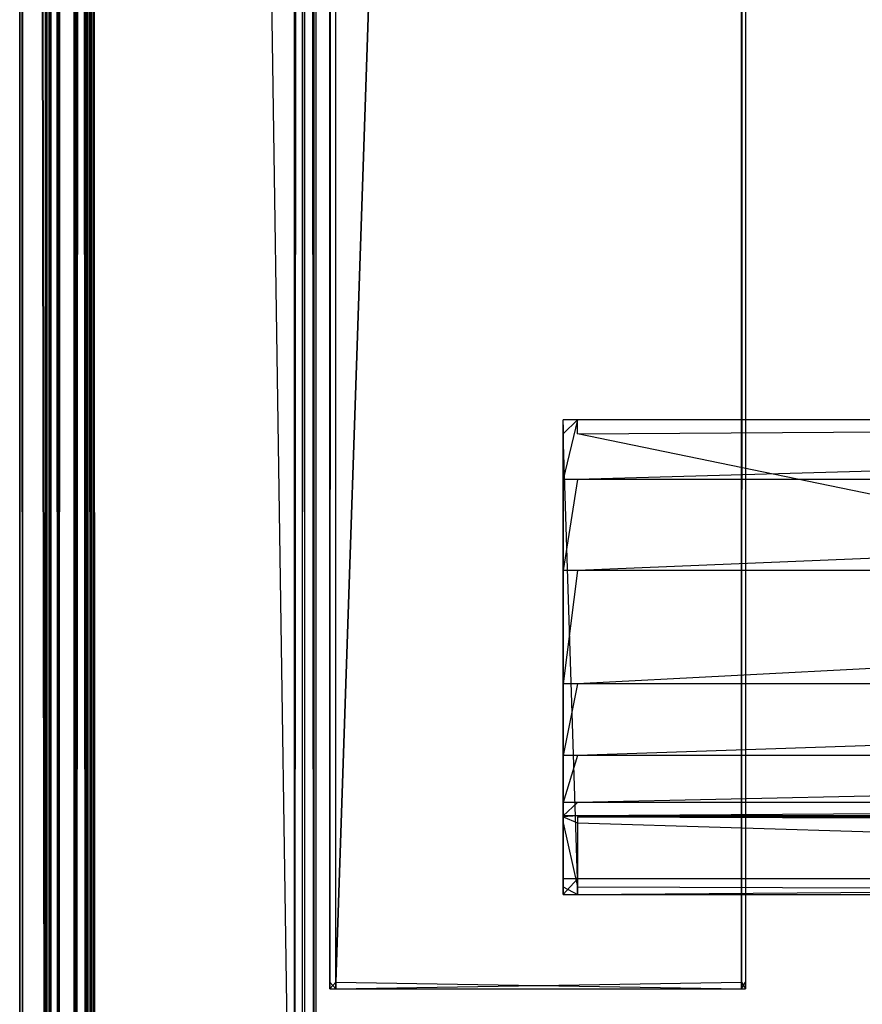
# Model space of a CAD drawing. Extents: x 0 to 0.8, y -0.501 to 0.
# Tile 20 of 107: x 0 to 0.031, y -0.481 to -0.444. Entities that reach past the tile are written whole.
import ezdxf

# ---------------------------------------------------------------- set-up
doc = ezdxf.new("R2010")
doc.units = 0
for name, color, linetype in [('L12_ABDECKPL_0___REPLACEMTFOREM', 7, 'CONTINUOUS'), ('L26_KORPUS2_3___REPLACEMTFOREMP', 7, 'CONTINUOUS'), ('L28_KORPUS2_0___REPLACEMTFOREMP', 7, 'CONTINUOUS'), ('L29_KORPUS3_2___REPLACEMTFOREMP', 7, 'CONTINUOUS'), ('L31_KORPUS3_4___REPLACEMTFOREMP', 7, 'CONTINUOUS')]:
    doc.layers.add(name, color=color, linetype=linetype)

msp = doc.modelspace()

# ---------------------------------------------------------------- linework, layer by layer
at = {"layer": 'L12_ABDECKPL_0___REPLACEMTFOREM', "color": 39}
for points, invisible_edges in [([(0.000108, -0.499712, 0.602325), (0, -0.001294, 0.602217), (0, -0.499757, 0.602217), (0.000108, -0.499712, 0.602325)], 13), ([(0, -0.001294, 0.602217), (0.000108, -0.499712, 0.602325), (0.000108, -0.001339, 0.602325), (0, -0.001294, 0.602217)], 14), ([(0, -0.001294, 0.602217), (0, -0.499757, 0.602038), (0, -0.499757, 0.602217), (0, -0.001294, 0.602217)], 13), ([(0, -0.499757, 0.602038), (0, -0.001294, 0.602217), (0, -0.001294, 0.602038), (0, -0.499757, 0.602038)], 14), ([(0, -0.001294, 0.592217), (0.000101, -0.499715, 0.592115), (0, -0.499757, 0.592217), (0, -0.001294, 0.592217)], 13), ([(0.000101, -0.499715, 0.592115), (0, -0.001294, 0.592217), (0.000101, -0.001336, 0.592115), (0.000101, -0.499715, 0.592115)], 14), ([(0, -0.001294, 0.602038), (0, -0.499757, 0.592354), (0, -0.499757, 0.602038), (0, -0.001294, 0.602038)], 13), ([(0, -0.499757, 0.592354), (0, -0.001294, 0.602038), (0, -0.001294, 0.592354), (0, -0.499757, 0.592354)], 14), ([(0, -0.001294, 0.592354), (0, -0.499757, 0.592217), (0, -0.499757, 0.592354), (0, -0.001294, 0.592354)], 13), ([(0, -0.499757, 0.592217), (0, -0.001294, 0.592354), (0, -0.001294, 0.592217), (0, -0.499757, 0.592217)], 14), ([(0.000101, -0.001336, 0.592115), (0.00093, -0.499373, 0.591287), (0.000101, -0.499715, 0.592115), (0.000101, -0.001336, 0.592115)], 13), ([(0.00093, -0.499373, 0.591287), (0.000101, -0.001336, 0.592115), (0.00093, -0.001679, 0.591287), (0.00093, -0.499373, 0.591287)], 14), ([(0.00094, -0.499368, 0.603156), (0.000108, -0.001339, 0.602325), (0.000108, -0.499712, 0.602325), (0.00094, -0.499368, 0.603156)], 13), ([(0.000108, -0.001339, 0.602325), (0.00094, -0.499368, 0.603156), (0.00094, -0.001683, 0.603156), (0.000108, -0.001339, 0.602325)], 14), ([(0.00109, -0.001452, 0.603217), (0.00115, -0.499608, 0.603217), (0.001159, -0.001383, 0.603217), (0.00109, -0.001452, 0.603217)], 10), ([(0.001093, -0.001708, 0.591217), (0.001161, -0.001385, 0.591217), (0.001152, -0.499606, 0.591217), (0.001093, -0.001708, 0.591217)], 10), ([(0.001159, -0.001383, 0.603217), (0.00115, -0.499608, 0.603217), (0.0014, -0.499858, 0.603217), (0.001159, -0.001383, 0.603217)], 13), ([(0.001152, -0.499606, 0.591217), (0.001161, -0.001385, 0.591217), (0.001403, -0.499856, 0.591217), (0.001152, -0.499606, 0.591217)], 13), ([(0.001159, -0.001383, 0.603217), (0.0014, -0.499858, 0.603217), (0.00137, -0.001172, 0.603217), (0.001159, -0.001383, 0.603217)], 10), ([(0.001403, -0.499856, 0.591217), (0.001161, -0.001385, 0.591217), (0.001372, -0.001174, 0.591217), (0.001403, -0.499856, 0.591217)], 10), ([(0.00137, -0.001172, 0.603217), (0.0014, -0.499858, 0.603217), (0.001452, -0.00109, 0.603217), (0.00137, -0.001172, 0.603217)], 13), ([(0.001403, -0.499856, 0.591217), (0.001372, -0.001174, 0.591217), (0.001453, -0.001093, 0.591217), (0.001403, -0.499856, 0.591217)], 13), ([(0.001452, -0.00109, 0.603217), (0.0014, -0.499858, 0.603217), (0.001452, -0.49991, 0.603217), (0.001452, -0.00109, 0.603217)], 10), ([(0.001403, -0.499856, 0.591217), (0.001453, -0.001093, 0.591217), (0.001453, -0.499907, 0.591217), (0.001403, -0.499856, 0.591217)], 10), ([(0.001452, -0.00109, 0.603217), (0.001452, -0.49991, 0.603217), (0.001665, -0.00109, 0.603217), (0.001452, -0.00109, 0.603217)], 15), ([(0.001665, -0.00109, 0.603217), (0.001452, -0.49991, 0.603217), (0.001616, -0.49991, 0.603217), (0.001665, -0.00109, 0.603217)], 15), ([(0.001453, -0.499907, 0.591217), (0.001453, -0.001093, 0.591217), (0.001665, -0.001093, 0.591217), (0.001453, -0.499907, 0.591217)], 13), ([(0.001453, -0.499907, 0.591217), (0.001665, -0.001093, 0.591217), (0.001616, -0.499907, 0.591217), (0.001453, -0.499907, 0.591217)], 14), ([(0.001665, -0.00109, 0.603217), (0.001616, -0.49991, 0.603217), (0.071779, -0.49991, 0.603217), (0.001665, -0.00109, 0.603217)], 15), ([(0.001616, -0.499907, 0.591217), (0.001665, -0.001093, 0.591217), (0.075865, -0.499907, 0.591217), (0.001616, -0.499907, 0.591217)], 15), ([(0.001665, -0.00109, 0.603217), (0.071779, -0.49991, 0.603217), (0.071779, -0.00109, 0.603217), (0.001665, -0.00109, 0.603217)], 15), ([(0.075865, -0.499907, 0.591217), (0.001665, -0.001093, 0.591217), (0.071779, -0.001093, 0.591217), (0.075865, -0.499907, 0.591217)], 15), ([(0.00093, -0.001679, 0.591287), (0.001, -0.499343, 0.591217), (0.00093, -0.499373, 0.591287), (0.00093, -0.001679, 0.591287)], 13), ([(0.001, -0.499343, 0.591217), (0.00093, -0.001679, 0.591287), (0.001, -0.001708, 0.591217), (0.001, -0.499343, 0.591217)], 14), ([(0.001, -0.499343, 0.603217), (0.00094, -0.001683, 0.603156), (0.00094, -0.499368, 0.603156), (0.001, -0.499343, 0.603217)], 13), ([(0.00094, -0.001683, 0.603156), (0.001, -0.499343, 0.603217), (0.001, -0.001708, 0.603217), (0.00094, -0.001683, 0.603156)], 14), ([(0.00109, -0.499343, 0.603217), (0.001, -0.001708, 0.603217), (0.001, -0.499343, 0.603217), (0.00109, -0.499343, 0.603217)], 13), ([(0.001, -0.001708, 0.603217), (0.00109, -0.499343, 0.603217), (0.00109, -0.001708, 0.603217), (0.001, -0.001708, 0.603217)], 14), ([(0.001, -0.001708, 0.591217), (0.001093, -0.499343, 0.591217), (0.001, -0.499343, 0.591217), (0.001, -0.001708, 0.591217)], 13), ([(0.001093, -0.499343, 0.591217), (0.001, -0.001708, 0.591217), (0.001093, -0.001708, 0.591217), (0.001093, -0.499343, 0.591217)], 14), ([(0.00109, -0.001708, 0.603217), (0.00115, -0.499608, 0.603217), (0.00109, -0.001452, 0.603217), (0.00109, -0.001708, 0.603217)], 13), ([(0.00109, -0.499343, 0.603217), (0.00115, -0.499608, 0.603217), (0.00109, -0.001708, 0.603217), (0.00109, -0.499343, 0.603217)], 10), ([(0.001093, -0.001708, 0.591217), (0.001093, -0.499547, 0.591217), (0.001093, -0.499343, 0.591217), (0.001093, -0.001708, 0.591217)], 15), ([(0.001093, -0.499547, 0.591217), (0.001093, -0.001708, 0.591217), (0.001152, -0.499606, 0.591217), (0.001093, -0.499547, 0.591217)], 15)]:
    msp.add_3dface(points, dxfattribs=dict(at, invisible_edges=invisible_edges))
at = {"layer": 'L26_KORPUS2_3___REPLACEMTFOREMP', "color": 250}
for points, invisible_edges in [([(0.02, -0.459197, 0.520114), (0.02, -0.459375, 0.473584), (0.02, -0.459375, 0.520114), (0.02, -0.459197, 0.520114)], 13), ([(0.02, -0.459375, 0.473584), (0.02, -0.459197, 0.520114), (0.02, -0.459197, 0.473584), (0.02, -0.459375, 0.473584)], 14), ([(0.02, -0.459703, 0.472817), (0.02, -0.459375, 0.472996), (0.02, -0.459197, 0.472817), (0.02, -0.459703, 0.472817)], 14), ([(0.02, -0.459197, 0.524414), (0.02, -0.459375, 0.520114), (0.02, -0.459375, 0.524362), (0.02, -0.459197, 0.524414)], 13), ([(0.02, -0.459375, 0.520114), (0.02, -0.459197, 0.524414), (0.02, -0.459197, 0.520114), (0.02, -0.459375, 0.520114)], 14), ([(0.02, -0.459375, 0.524362), (0.02, -0.461384, 0.527803), (0.02, -0.459197, 0.524414), (0.02, -0.459375, 0.524362)], 14), ([(0.02, -0.459197, 0.473584), (0.02, -0.459375, 0.472996), (0.02, -0.459375, 0.473584), (0.02, -0.459197, 0.473584)], 13), ([(0.02, -0.459375, 0.472996), (0.02, -0.459197, 0.473584), (0.02, -0.459197, 0.472817), (0.02, -0.459375, 0.472996)], 14), ([(0.02, -0.459197, 0.473584), (0.02052, -0.459197, 0.472817), (0.02, -0.459197, 0.472817), (0.02, -0.459197, 0.473584)], 13), ([(0.02052, -0.459197, 0.472817), (0.02, -0.459197, 0.473584), (0.02052, -0.459197, 0.473584), (0.02052, -0.459197, 0.472817)], 14), ([(0.02052, -0.459197, 0.472817), (0.02, -0.459703, 0.472817), (0.02, -0.459197, 0.472817), (0.02052, -0.459197, 0.472817)], 13), ([(0.02, -0.459703, 0.472817), (0.02052, -0.459197, 0.472817), (0.02052, -0.459703, 0.472817), (0.02, -0.459703, 0.472817)], 14), ([(0.02, -0.459197, 0.524414), (0.02052, -0.459197, 0.520114), (0.02, -0.459197, 0.520114), (0.02, -0.459197, 0.524414)], 13), ([(0.02052, -0.459197, 0.520114), (0.02, -0.459197, 0.524414), (0.02052, -0.459197, 0.524414), (0.02052, -0.459197, 0.520114)], 14), ([(0.02, -0.459197, 0.520114), (0.02052, -0.459197, 0.473584), (0.02, -0.459197, 0.473584), (0.02, -0.459197, 0.520114)], 13), ([(0.02052, -0.459197, 0.473584), (0.02, -0.459197, 0.520114), (0.02052, -0.459197, 0.520114), (0.02052, -0.459197, 0.473584)], 14), ([(0.02, -0.461384, 0.527803), (0.02052, -0.459197, 0.524414), (0.02, -0.459197, 0.524414), (0.02, -0.461384, 0.527803)], 13), ([(0.02052, -0.459197, 0.524414), (0.02, -0.461384, 0.527803), (0.02052, -0.461384, 0.527803), (0.02052, -0.459197, 0.524414)], 14), ([(0.02052, -0.459197, 0.473584), (0.1, -0.459197, 0.472817), (0.02052, -0.459197, 0.472817), (0.02052, -0.459197, 0.473584)], 13), ([(0.1, -0.459197, 0.472817), (0.02052, -0.459197, 0.473584), (0.1, -0.459197, 0.473584), (0.1, -0.459197, 0.472817)], 14), ([(0.1, -0.459197, 0.472817), (0.02052, -0.459703, 0.472817), (0.02052, -0.459197, 0.472817), (0.1, -0.459197, 0.472817)], 13), ([(0.02052, -0.459703, 0.472817), (0.1, -0.459197, 0.472817), (0.1, -0.459703, 0.472817), (0.02052, -0.459703, 0.472817)], 14), ([(0.02052, -0.461384, 0.527803), (0.1, -0.459197, 0.524414), (0.02052, -0.459197, 0.524414), (0.02052, -0.461384, 0.527803)], 13), ([(0.1, -0.459197, 0.524414), (0.02052, -0.461384, 0.527803), (0.1, -0.461384, 0.527803), (0.1, -0.459197, 0.524414)], 14), ([(0.02052, -0.459197, 0.520114), (0.1, -0.459197, 0.473584), (0.02052, -0.459197, 0.473584), (0.02052, -0.459197, 0.520114)], 13), ([(0.1, -0.459197, 0.473584), (0.02052, -0.459197, 0.520114), (0.1, -0.459197, 0.520114), (0.1, -0.459197, 0.473584)], 14), ([(0.02052, -0.459197, 0.524414), (0.1, -0.459197, 0.520114), (0.02052, -0.459197, 0.520114), (0.02052, -0.459197, 0.524414)], 13), ([(0.1, -0.459197, 0.520114), (0.02052, -0.459197, 0.524414), (0.1, -0.459197, 0.524414), (0.1, -0.459197, 0.520114)], 14), ([(0.02, -0.459375, 0.472996), (0.02, -0.459703, 0.472817), (0.02, -0.459703, 0.472996), (0.02, -0.459375, 0.472996)], 13), ([(0.02, -0.461384, 0.527803), (0.02, -0.459375, 0.524362), (0.02, -0.461534, 0.527706), (0.02, -0.461384, 0.527803)], 13), ([(0.02, -0.459703, 0.472996), (0.02, -0.461534, 0.527706), (0.02, -0.459375, 0.524362), (0.02, -0.459703, 0.472996)], 11), ([(0.02, -0.459703, 0.472996), (0.02, -0.459375, 0.524362), (0.02, -0.459375, 0.520114), (0.02, -0.459703, 0.472996)], 12), ([(0.02, -0.459703, 0.472996), (0.02, -0.459375, 0.520114), (0.02, -0.459375, 0.473584), (0.02, -0.459703, 0.472996)], 11), ([(0.02, -0.459703, 0.472996), (0.02, -0.459375, 0.473584), (0.02, -0.459375, 0.472996), (0.02, -0.459703, 0.472996)], 13), ([(0.02, -0.459703, 0.472996), (0.02, -0.476074, 0.472817), (0.02, -0.476074, 0.472996), (0.02, -0.459703, 0.472996)], 13), ([(0.02, -0.476074, 0.472817), (0.02, -0.459703, 0.472996), (0.02, -0.459703, 0.472817), (0.02, -0.476074, 0.472817)], 14), ([(0.02, -0.459703, 0.472817), (0.02052, -0.476074, 0.472817), (0.02, -0.476074, 0.472817), (0.02, -0.459703, 0.472817)], 13), ([(0.02052, -0.476074, 0.472817), (0.02, -0.459703, 0.472817), (0.02052, -0.459703, 0.472817), (0.02052, -0.476074, 0.472817)], 14), ([(0.02, -0.476074, 0.472996), (0.02, -0.471717, 0.553751), (0.02, -0.459703, 0.472996), (0.02, -0.476074, 0.472996)], 10), ([(0.02, -0.459703, 0.472996), (0.02, -0.471717, 0.553751), (0.02, -0.469074, 0.542067), (0.02, -0.459703, 0.472996)], 13), ([(0.02, -0.459703, 0.472996), (0.02, -0.469074, 0.542067), (0.02, -0.464898, 0.532918), (0.02, -0.459703, 0.472996)], 15), ([(0.02, -0.459703, 0.472996), (0.02, -0.464898, 0.532918), (0.02, -0.461534, 0.527706), (0.02, -0.459703, 0.472996)], 9), ([(0.02052, -0.459703, 0.472817), (0.1, -0.476074, 0.472817), (0.02052, -0.476074, 0.472817), (0.02052, -0.459703, 0.472817)], 13), ([(0.1, -0.476074, 0.472817), (0.02052, -0.459703, 0.472817), (0.1, -0.459703, 0.472817), (0.1, -0.476074, 0.472817)], 14), ([(0.02, -0.461534, 0.527706), (0.02, -0.464741, 0.533004), (0.02, -0.461384, 0.527803), (0.02, -0.461534, 0.527706)], 14), ([(0.02, -0.464741, 0.533004), (0.02052, -0.461384, 0.527803), (0.02, -0.461384, 0.527803), (0.02, -0.464741, 0.533004)], 13), ([(0.02052, -0.461384, 0.527803), (0.02, -0.464741, 0.533004), (0.02052, -0.464741, 0.533004), (0.02052, -0.461384, 0.527803)], 14), ([(0.02, -0.464741, 0.533004), (0.02, -0.461534, 0.527706), (0.02, -0.464898, 0.532918), (0.02, -0.464741, 0.533004)], 13), ([(0.02052, -0.464741, 0.533004), (0.1, -0.461384, 0.527803), (0.02052, -0.461384, 0.527803), (0.02052, -0.464741, 0.533004)], 13), ([(0.1, -0.461384, 0.527803), (0.02052, -0.464741, 0.533004), (0.1, -0.464741, 0.533004), (0.1, -0.461384, 0.527803)], 14), ([(0.02, -0.464898, 0.532918), (0.02, -0.468904, 0.542125), (0.02, -0.464741, 0.533004), (0.02, -0.464898, 0.532918)], 14), ([(0.02, -0.468904, 0.542125), (0.02052, -0.464741, 0.533004), (0.02, -0.464741, 0.533004), (0.02, -0.468904, 0.542125)], 13), ([(0.02052, -0.464741, 0.533004), (0.02, -0.468904, 0.542125), (0.02052, -0.468904, 0.542125), (0.02052, -0.464741, 0.533004)], 14), ([(0.02052, -0.468904, 0.542125), (0.1, -0.464741, 0.533004), (0.02052, -0.464741, 0.533004), (0.02052, -0.468904, 0.542125)], 13), ([(0.1, -0.464741, 0.533004), (0.02052, -0.468904, 0.542125), (0.1, -0.468904, 0.542125), (0.1, -0.464741, 0.533004)], 14), ([(0.02, -0.468904, 0.542125), (0.02, -0.464898, 0.532918), (0.02, -0.469074, 0.542067), (0.02, -0.468904, 0.542125)], 13), ([(0.02, -0.469074, 0.542067), (0.02, -0.471542, 0.553784), (0.02, -0.468904, 0.542125), (0.02, -0.469074, 0.542067)], 14), ([(0.02, -0.471542, 0.553784), (0.02052, -0.468904, 0.542125), (0.02, -0.468904, 0.542125), (0.02, -0.471542, 0.553784)], 13), ([(0.02052, -0.468904, 0.542125), (0.02, -0.471542, 0.553784), (0.02052, -0.471542, 0.553784), (0.02052, -0.468904, 0.542125)], 14), ([(0.02, -0.471542, 0.553784), (0.02, -0.469074, 0.542067), (0.02, -0.471717, 0.553751), (0.02, -0.471542, 0.553784)], 13), ([(0.02052, -0.471542, 0.553784), (0.1, -0.468904, 0.542125), (0.02052, -0.468904, 0.542125), (0.02052, -0.471542, 0.553784)], 13), ([(0.1, -0.468904, 0.542125), (0.02052, -0.471542, 0.553784), (0.1, -0.471542, 0.553784), (0.1, -0.468904, 0.542125)], 14), ([(0.02, -0.471717, 0.553751), (0.02, -0.473272, 0.565518), (0.02, -0.471542, 0.553784), (0.02, -0.471717, 0.553751)], 14), ([(0.02, -0.473272, 0.565518), (0.02052, -0.471542, 0.553784), (0.02, -0.471542, 0.553784), (0.02, -0.473272, 0.565518)], 13), ([(0.02052, -0.471542, 0.553784), (0.02, -0.473272, 0.565518), (0.02052, -0.473272, 0.565518), (0.02052, -0.471542, 0.553784)], 14), ([(0.02052, -0.473272, 0.565518), (0.1, -0.471542, 0.553784), (0.02052, -0.471542, 0.553784), (0.02052, -0.473272, 0.565518)], 13), ([(0.1, -0.471542, 0.553784), (0.02052, -0.473272, 0.565518), (0.1, -0.473272, 0.565518), (0.1, -0.471542, 0.553784)], 14), ([(0.02, -0.473272, 0.565518), (0.02, -0.471717, 0.553751), (0.02, -0.47345, 0.5655), (0.02, -0.473272, 0.565518)], 13), ([(0.02, -0.476074, 0.472996), (0.02, -0.47345, 0.5655), (0.02, -0.471717, 0.553751), (0.02, -0.476074, 0.472996)], 13), ([(0.02, -0.47345, 0.5655), (0.02, -0.473757, 0.57516), (0.02, -0.473272, 0.565518), (0.02, -0.47345, 0.5655)], 14), ([(0.02, -0.473757, 0.57516), (0.02052, -0.473272, 0.565518), (0.02, -0.473272, 0.565518), (0.02, -0.473757, 0.57516)], 13), ([(0.02052, -0.473272, 0.565518), (0.02, -0.473757, 0.57516), (0.02052, -0.473757, 0.57516), (0.02052, -0.473272, 0.565518)], 14), ([(0.02, -0.473757, 0.57516), (0.02, -0.47345, 0.5655), (0.02, -0.473935, 0.575151), (0.02, -0.473757, 0.57516)], 13), ([(0.02, -0.476074, 0.472996), (0.02, -0.474182, 0.575833), (0.02, -0.47345, 0.5655), (0.02, -0.476074, 0.472996)], 10), ([(0.02, -0.47345, 0.5655), (0.02, -0.474182, 0.575833), (0.02, -0.473935, 0.575151), (0.02, -0.47345, 0.5655)], 13), ([(0.02052, -0.473757, 0.57516), (0.1, -0.473272, 0.565518), (0.02052, -0.473272, 0.565518), (0.02052, -0.473757, 0.57516)], 13), ([(0.1, -0.473272, 0.565518), (0.02052, -0.473757, 0.57516), (0.1, -0.473757, 0.57516), (0.1, -0.473272, 0.565518)], 14), ([(0.02, -0.473935, 0.575151), (0.02, -0.4738, 0.576011), (0.02, -0.473757, 0.57516), (0.02, -0.473935, 0.575151)], 14), ([(0.02, -0.4738, 0.576011), (0.02052, -0.473757, 0.57516), (0.02, -0.473757, 0.57516), (0.02, -0.4738, 0.576011)], 13), ([(0.02052, -0.473757, 0.57516), (0.02, -0.4738, 0.576011), (0.02052, -0.4738, 0.576011), (0.02052, -0.473757, 0.57516)], 14), ([(0.02, -0.4738, 0.576011), (0.02, -0.473935, 0.575151), (0.02, -0.47397, 0.575833), (0.02, -0.4738, 0.576011)], 13), ([(0.02, -0.47397, 0.575833), (0.02, -0.474024, 0.576011), (0.02, -0.4738, 0.576011), (0.02, -0.47397, 0.575833)], 14), ([(0.02052, -0.474024, 0.576011), (0.02, -0.4738, 0.576011), (0.02, -0.474024, 0.576011), (0.02052, -0.474024, 0.576011)], 13), ([(0.02, -0.4738, 0.576011), (0.02052, -0.474024, 0.576011), (0.02052, -0.4738, 0.576011), (0.02, -0.4738, 0.576011)], 14), ([(0.02052, -0.4738, 0.576011), (0.1, -0.473757, 0.57516), (0.02052, -0.473757, 0.57516), (0.02052, -0.4738, 0.576011)], 13), ([(0.1, -0.473757, 0.57516), (0.02052, -0.4738, 0.576011), (0.1, -0.4738, 0.576011), (0.1, -0.473757, 0.57516)], 14), ([(0.1, -0.474024, 0.576011), (0.02052, -0.4738, 0.576011), (0.02052, -0.474024, 0.576011), (0.1, -0.474024, 0.576011)], 13), ([(0.02052, -0.4738, 0.576011), (0.1, -0.474024, 0.576011), (0.1, -0.4738, 0.576011), (0.02052, -0.4738, 0.576011)], 14), ([(0.02, -0.473935, 0.575151), (0.02, -0.474182, 0.575833), (0.02, -0.47397, 0.575833), (0.02, -0.473935, 0.575151)], 10), ([(0.02, -0.474024, 0.576011), (0.02, -0.47397, 0.575833), (0.02, -0.474182, 0.575833), (0.02, -0.474024, 0.576011)], 13), ([(0.02, -0.474024, 0.576011), (0.02, -0.476368, 0.575833), (0.02, -0.476368, 0.576011), (0.02, -0.474024, 0.576011)], 13), ([(0.02, -0.476368, 0.575833), (0.02, -0.474024, 0.576011), (0.02, -0.474182, 0.575833), (0.02, -0.476368, 0.575833)], 14), ([(0.02052, -0.476368, 0.576011), (0.02, -0.474024, 0.576011), (0.02, -0.476368, 0.576011), (0.02052, -0.476368, 0.576011)], 13), ([(0.02, -0.474024, 0.576011), (0.02052, -0.476368, 0.576011), (0.02052, -0.474024, 0.576011), (0.02, -0.474024, 0.576011)], 14), ([(0.02, -0.476074, 0.472996), (0.02, -0.476368, 0.575833), (0.02, -0.474182, 0.575833), (0.02, -0.476074, 0.472996)], 13), ([(0.1, -0.476368, 0.576011), (0.02052, -0.474024, 0.576011), (0.02052, -0.476368, 0.576011), (0.1, -0.476368, 0.576011)], 13), ([(0.02052, -0.474024, 0.576011), (0.1, -0.476368, 0.576011), (0.1, -0.474024, 0.576011), (0.02052, -0.474024, 0.576011)], 14), ([(0.02, -0.476474, 0.472996), (0.02, -0.476074, 0.472817), (0.02, -0.476653, 0.472817), (0.02, -0.476474, 0.472996)], 13), ([(0.02, -0.476074, 0.472817), (0.02, -0.476474, 0.472996), (0.02, -0.476074, 0.472996), (0.02, -0.476074, 0.472817)], 14), ([(0.02052, -0.476074, 0.472817), (0.02, -0.476653, 0.472817), (0.02, -0.476074, 0.472817), (0.02052, -0.476074, 0.472817)], 13), ([(0.02, -0.476653, 0.472817), (0.02052, -0.476074, 0.472817), (0.02052, -0.476653, 0.472817), (0.02, -0.476653, 0.472817)], 14), ([(0.02, -0.476474, 0.472996), (0.02, -0.476368, 0.575833), (0.02, -0.476074, 0.472996), (0.02, -0.476474, 0.472996)], 10), ([(0.02, -0.476368, 0.576011), (0.02, -0.476474, 0.575833), (0.02, -0.476653, 0.576011), (0.02, -0.476368, 0.576011)], 13), ([(0.02, -0.476474, 0.575833), (0.02, -0.476368, 0.576011), (0.02, -0.476368, 0.575833), (0.02, -0.476474, 0.575833)], 14), ([(0.02, -0.476368, 0.575833), (0.02, -0.476474, 0.575409), (0.02, -0.476474, 0.575833), (0.02, -0.476368, 0.575833)], 13), ([(0.02, -0.476474, 0.575409), (0.02, -0.476368, 0.575833), (0.02, -0.476474, 0.47378), (0.02, -0.476474, 0.575409)], 10), ([(0.02, -0.476474, 0.47378), (0.02, -0.476368, 0.575833), (0.02, -0.476474, 0.472996), (0.02, -0.476474, 0.47378)], 13), ([(0.02052, -0.476653, 0.576011), (0.02, -0.476368, 0.576011), (0.02, -0.476653, 0.576011), (0.02052, -0.476653, 0.576011)], 13), ([(0.02, -0.476368, 0.576011), (0.02052, -0.476653, 0.576011), (0.02052, -0.476368, 0.576011), (0.02, -0.476368, 0.576011)], 14), ([(0.1, -0.476074, 0.472817), (0.02052, -0.476653, 0.472817), (0.02052, -0.476074, 0.472817), (0.1, -0.476074, 0.472817)], 13), ([(0.02052, -0.476653, 0.472817), (0.1, -0.476074, 0.472817), (0.1, -0.476653, 0.472817), (0.02052, -0.476653, 0.472817)], 14), ([(0.1, -0.476653, 0.576011), (0.02052, -0.476368, 0.576011), (0.02052, -0.476653, 0.576011), (0.1, -0.476653, 0.576011)], 13), ([(0.02052, -0.476368, 0.576011), (0.1, -0.476653, 0.576011), (0.1, -0.476368, 0.576011), (0.02052, -0.476368, 0.576011)], 14), ([(0.02, -0.476474, 0.47378), (0.02, -0.476653, 0.472817), (0.02, -0.476653, 0.47378), (0.02, -0.476474, 0.47378)], 13), ([(0.02, -0.476653, 0.472817), (0.02, -0.476474, 0.47378), (0.02, -0.476474, 0.472996), (0.02, -0.476653, 0.472817)], 14), ([(0.02, -0.476474, 0.575409), (0.02, -0.476653, 0.47378), (0.02, -0.476653, 0.575409), (0.02, -0.476474, 0.575409)], 13), ([(0.02, -0.476653, 0.47378), (0.02, -0.476474, 0.575409), (0.02, -0.476474, 0.47378), (0.02, -0.476653, 0.47378)], 14), ([(0.02, -0.476474, 0.575833), (0.02, -0.476653, 0.575409), (0.02, -0.476653, 0.576011), (0.02, -0.476474, 0.575833)], 13), ([(0.02, -0.476653, 0.575409), (0.02, -0.476474, 0.575833), (0.02, -0.476474, 0.575409), (0.02, -0.476653, 0.575409)], 14), ([(0.02052, -0.476653, 0.47378), (0.02, -0.476653, 0.472817), (0.02052, -0.476653, 0.472817), (0.02052, -0.476653, 0.47378)], 13), ([(0.02, -0.476653, 0.472817), (0.02052, -0.476653, 0.47378), (0.02, -0.476653, 0.47378), (0.02, -0.476653, 0.472817)], 14), ([(0.02052, -0.476653, 0.575409), (0.02, -0.476653, 0.47378), (0.02052, -0.476653, 0.47378), (0.02052, -0.476653, 0.575409)], 13), ([(0.02, -0.476653, 0.47378), (0.02052, -0.476653, 0.575409), (0.02, -0.476653, 0.575409), (0.02, -0.476653, 0.47378)], 14), ([(0.02052, -0.476653, 0.576011), (0.02, -0.476653, 0.575409), (0.02052, -0.476653, 0.575409), (0.02052, -0.476653, 0.576011)], 13), ([(0.02, -0.476653, 0.575409), (0.02052, -0.476653, 0.576011), (0.02, -0.476653, 0.576011), (0.02, -0.476653, 0.575409)], 14), ([(0.1, -0.476653, 0.47378), (0.02052, -0.476653, 0.472817), (0.1, -0.476653, 0.472817), (0.1, -0.476653, 0.47378)], 13), ([(0.02052, -0.476653, 0.472817), (0.1, -0.476653, 0.47378), (0.02052, -0.476653, 0.47378), (0.02052, -0.476653, 0.472817)], 14), ([(0.1, -0.476653, 0.575409), (0.02052, -0.476653, 0.47378), (0.1, -0.476653, 0.47378), (0.1, -0.476653, 0.575409)], 13), ([(0.02052, -0.476653, 0.47378), (0.1, -0.476653, 0.575409), (0.02052, -0.476653, 0.575409), (0.02052, -0.476653, 0.47378)], 14), ([(0.1, -0.476653, 0.576011), (0.02052, -0.476653, 0.575409), (0.1, -0.476653, 0.575409), (0.1, -0.476653, 0.576011)], 13), ([(0.02052, -0.476653, 0.575409), (0.1, -0.476653, 0.576011), (0.02052, -0.476653, 0.576011), (0.02052, -0.476653, 0.575409)], 14)]:
    msp.add_3dface(points, dxfattribs=dict(at, invisible_edges=invisible_edges))
at = {"layer": 'L28_KORPUS2_0___REPLACEMTFOREMP', "color": 250}
for points, invisible_edges in [([(0.011636, -0.032923, 0.006884), (0.011408, -0.479887, 0.006884), (0.011408, -0.032923, 0.006884), (0.011636, -0.032923, 0.006884)], 13), ([(0.011408, -0.479887, 0.006884), (0.011636, -0.032923, 0.006884), (0.011636, -0.479887, 0.006884), (0.011408, -0.479887, 0.006884)], 14), ([(0.011408, -0.479887, 0.590765), (0.011636, -0.032923, 0.590765), (0.011408, -0.032923, 0.590765), (0.011408, -0.479887, 0.590765)], 13), ([(0.011636, -0.032923, 0.590765), (0.011408, -0.479887, 0.590765), (0.011636, -0.479887, 0.590765), (0.011636, -0.032923, 0.590765)], 14), ([(0.026554, -0.032923, 0.006884), (0.011636, -0.479887, 0.006884), (0.011636, -0.032923, 0.006884), (0.026554, -0.032923, 0.006884)], 13), ([(0.011636, -0.479887, 0.006884), (0.026554, -0.032923, 0.006884), (0.026554, -0.479887, 0.006884), (0.011636, -0.479887, 0.006884)], 14), ([(0.011636, -0.479887, 0.590765), (0.026554, -0.032923, 0.590765), (0.011636, -0.032923, 0.590765), (0.011636, -0.479887, 0.590765)], 13), ([(0.026554, -0.032923, 0.590765), (0.011636, -0.479887, 0.590765), (0.026554, -0.479887, 0.590765), (0.026554, -0.032923, 0.590765)], 14), ([(0.026699, -0.032923, 0.006884), (0.026554, -0.479887, 0.006884), (0.026554, -0.032923, 0.006884), (0.026699, -0.032923, 0.006884)], 13), ([(0.026554, -0.479887, 0.006884), (0.026699, -0.032923, 0.006884), (0.026699, -0.479887, 0.006884), (0.026554, -0.479887, 0.006884)], 14), ([(0.026554, -0.479887, 0.590765), (0.026699, -0.032923, 0.590765), (0.026554, -0.032923, 0.590765), (0.026554, -0.479887, 0.590765)], 13), ([(0.026699, -0.032923, 0.590765), (0.026554, -0.479887, 0.590765), (0.026699, -0.479887, 0.590765), (0.026699, -0.032923, 0.590765)], 14), ([(0.026699, -0.479887, 0.006884), (0.026699, -0.032923, 0.007256), (0.026699, -0.479887, 0.007256), (0.026699, -0.479887, 0.006884)], 13), ([(0.026699, -0.032923, 0.007256), (0.026699, -0.479887, 0.006884), (0.026699, -0.032923, 0.006884), (0.026699, -0.032923, 0.007256)], 14), ([(0.026699, -0.479887, 0.007256), (0.026699, -0.032923, 0.590329), (0.026699, -0.479887, 0.590329), (0.026699, -0.479887, 0.007256)], 13), ([(0.026699, -0.032923, 0.590329), (0.026699, -0.479887, 0.007256), (0.026699, -0.032923, 0.007256), (0.026699, -0.032923, 0.590329)], 14), ([(0.026699, -0.479887, 0.590329), (0.026699, -0.032923, 0.590765), (0.026699, -0.479887, 0.590765), (0.026699, -0.479887, 0.590329)], 13), ([(0.026699, -0.032923, 0.590765), (0.026699, -0.479887, 0.590329), (0.026699, -0.032923, 0.590329), (0.026699, -0.032923, 0.590765)], 14), ([(0.011636, -0.479887, 0.006884), (0.011408, -0.480131, 0.006884), (0.011408, -0.479887, 0.006884), (0.011636, -0.479887, 0.006884)], 13), ([(0.011408, -0.480131, 0.006884), (0.011636, -0.479887, 0.006884), (0.011636, -0.480131, 0.006884), (0.011408, -0.480131, 0.006884)], 14), ([(0.011636, -0.480131, 0.590765), (0.011408, -0.479887, 0.590765), (0.011408, -0.480131, 0.590765), (0.011636, -0.480131, 0.590765)], 13), ([(0.011408, -0.479887, 0.590765), (0.011636, -0.480131, 0.590765), (0.011636, -0.479887, 0.590765), (0.011408, -0.479887, 0.590765)], 14), ([(0.026554, -0.479887, 0.006884), (0.011636, -0.480131, 0.006884), (0.011636, -0.479887, 0.006884), (0.026554, -0.479887, 0.006884)], 13), ([(0.011636, -0.480131, 0.006884), (0.026554, -0.479887, 0.006884), (0.026554, -0.480131, 0.006884), (0.011636, -0.480131, 0.006884)], 14), ([(0.026554, -0.480131, 0.590765), (0.011636, -0.479887, 0.590765), (0.011636, -0.480131, 0.590765), (0.026554, -0.480131, 0.590765)], 13), ([(0.011636, -0.479887, 0.590765), (0.026554, -0.480131, 0.590765), (0.026554, -0.479887, 0.590765), (0.011636, -0.479887, 0.590765)], 14), ([(0.026699, -0.479887, 0.006884), (0.026554, -0.480131, 0.006884), (0.026554, -0.479887, 0.006884), (0.026699, -0.479887, 0.006884)], 13), ([(0.026554, -0.480131, 0.006884), (0.026699, -0.479887, 0.006884), (0.026699, -0.480131, 0.006884), (0.026554, -0.480131, 0.006884)], 14), ([(0.026699, -0.480131, 0.590765), (0.026554, -0.479887, 0.590765), (0.026554, -0.480131, 0.590765), (0.026699, -0.480131, 0.590765)], 13), ([(0.026554, -0.479887, 0.590765), (0.026699, -0.480131, 0.590765), (0.026699, -0.479887, 0.590765), (0.026554, -0.479887, 0.590765)], 14), ([(0.026699, -0.480131, 0.006884), (0.026699, -0.479887, 0.007256), (0.026699, -0.480131, 0.007256), (0.026699, -0.480131, 0.006884)], 13), ([(0.026699, -0.479887, 0.007256), (0.026699, -0.480131, 0.006884), (0.026699, -0.479887, 0.006884), (0.026699, -0.479887, 0.007256)], 14), ([(0.026699, -0.480131, 0.007256), (0.026699, -0.479887, 0.590329), (0.026699, -0.480131, 0.590329), (0.026699, -0.480131, 0.007256)], 13), ([(0.026699, -0.479887, 0.590329), (0.026699, -0.480131, 0.007256), (0.026699, -0.479887, 0.007256), (0.026699, -0.479887, 0.590329)], 14), ([(0.026699, -0.480131, 0.590329), (0.026699, -0.479887, 0.590765), (0.026699, -0.480131, 0.590765), (0.026699, -0.480131, 0.590329)], 13), ([(0.026699, -0.479887, 0.590765), (0.026699, -0.480131, 0.590329), (0.026699, -0.479887, 0.590329), (0.026699, -0.479887, 0.590765)], 14), ([(0.011636, -0.480131, 0.007256), (0.011408, -0.480131, 0.006884), (0.011636, -0.480131, 0.006884), (0.011636, -0.480131, 0.007256)], 13), ([(0.011408, -0.480131, 0.006884), (0.011636, -0.480131, 0.007256), (0.011408, -0.480131, 0.007256), (0.011408, -0.480131, 0.006884)], 14), ([(0.011636, -0.480131, 0.590329), (0.011408, -0.480131, 0.007256), (0.011636, -0.480131, 0.007256), (0.011636, -0.480131, 0.590329)], 13), ([(0.011408, -0.480131, 0.007256), (0.011636, -0.480131, 0.590329), (0.011408, -0.480131, 0.590329), (0.011408, -0.480131, 0.007256)], 14), ([(0.011636, -0.480131, 0.590765), (0.011408, -0.480131, 0.590329), (0.011636, -0.480131, 0.590329), (0.011636, -0.480131, 0.590765)], 13), ([(0.011408, -0.480131, 0.590329), (0.011636, -0.480131, 0.590765), (0.011408, -0.480131, 0.590765), (0.011408, -0.480131, 0.590329)], 14), ([(0.026554, -0.480131, 0.007256), (0.011636, -0.480131, 0.006884), (0.026554, -0.480131, 0.006884), (0.026554, -0.480131, 0.007256)], 13), ([(0.011636, -0.480131, 0.006884), (0.026554, -0.480131, 0.007256), (0.011636, -0.480131, 0.007256), (0.011636, -0.480131, 0.006884)], 14), ([(0.026554, -0.480131, 0.590329), (0.011636, -0.480131, 0.007256), (0.026554, -0.480131, 0.007256), (0.026554, -0.480131, 0.590329)], 13), ([(0.011636, -0.480131, 0.007256), (0.026554, -0.480131, 0.590329), (0.011636, -0.480131, 0.590329), (0.011636, -0.480131, 0.007256)], 14), ([(0.026554, -0.480131, 0.590765), (0.011636, -0.480131, 0.590329), (0.026554, -0.480131, 0.590329), (0.026554, -0.480131, 0.590765)], 13), ([(0.011636, -0.480131, 0.590329), (0.026554, -0.480131, 0.590765), (0.011636, -0.480131, 0.590765), (0.011636, -0.480131, 0.590329)], 14), ([(0.026699, -0.480131, 0.007256), (0.026554, -0.480131, 0.006884), (0.026699, -0.480131, 0.006884), (0.026699, -0.480131, 0.007256)], 13), ([(0.026554, -0.480131, 0.006884), (0.026699, -0.480131, 0.007256), (0.026554, -0.480131, 0.007256), (0.026554, -0.480131, 0.006884)], 14), ([(0.026699, -0.480131, 0.590329), (0.026554, -0.480131, 0.007256), (0.026699, -0.480131, 0.007256), (0.026699, -0.480131, 0.590329)], 13), ([(0.026554, -0.480131, 0.007256), (0.026699, -0.480131, 0.590329), (0.026554, -0.480131, 0.590329), (0.026554, -0.480131, 0.007256)], 14), ([(0.026699, -0.480131, 0.590765), (0.026554, -0.480131, 0.590329), (0.026699, -0.480131, 0.590329), (0.026699, -0.480131, 0.590765)], 13), ([(0.026554, -0.480131, 0.590329), (0.026699, -0.480131, 0.590765), (0.026554, -0.480131, 0.590765), (0.026554, -0.480131, 0.590329)], 14)]:
    msp.add_3dface(points, dxfattribs=dict(at, invisible_edges=invisible_edges))
at = {"layer": 'L29_KORPUS3_2___REPLACEMTFOREMP', "color": 8}
for points, invisible_edges in [([(0.002002, -0.003169, 0.007018), (0.002002, -0.499774, 0.000565), (0.002002, -0.499774, 0.007018), (0.002002, -0.003169, 0.007018)], 13), ([(0.002002, -0.499774, 0.000565), (0.002002, -0.003169, 0.007018), (0.002002, -0.003169, 0.000565), (0.002002, -0.499774, 0.000565)], 14), ([(0.002002, -0.003169, 0.00719), (0.002002, -0.499774, 0.007018), (0.002002, -0.499774, 0.00719), (0.002002, -0.003169, 0.00719)], 13), ([(0.002002, -0.499774, 0.007018), (0.002002, -0.003169, 0.00719), (0.002002, -0.003169, 0.007018), (0.002002, -0.499774, 0.007018)], 14), ([(0.002101, -0.499734, 0.007289), (0.002002, -0.003169, 0.00719), (0.002002, -0.499774, 0.00719), (0.002101, -0.499734, 0.007289)], 13), ([(0.002002, -0.003169, 0.00719), (0.002101, -0.499734, 0.007289), (0.002101, -0.00321, 0.007289), (0.002002, -0.003169, 0.00719)], 14), ([(0.002002, -0.003169, 0.000565), (0.002002, -0.499774, 0.0005), (0.002002, -0.499774, 0.000565), (0.002002, -0.003169, 0.000565)], 13), ([(0.002002, -0.499774, 0.0005), (0.002002, -0.003169, 0.000565), (0.002002, -0.003169, 0.0005), (0.002002, -0.499774, 0.0005)], 14), ([(0.002002, -0.003169, 0.0005), (0.002066, -0.499748, 0.000436), (0.002002, -0.499774, 0.0005), (0.002002, -0.003169, 0.0005)], 13), ([(0.002066, -0.499748, 0.000436), (0.002002, -0.003169, 0.0005), (0.002066, -0.003196, 0.000436), (0.002066, -0.499748, 0.000436)], 14), ([(0.002066, -0.003196, 0.000436), (0.002423, -0.4996, 0.00008), (0.002066, -0.499748, 0.000436), (0.002066, -0.003196, 0.000436)], 13), ([(0.002423, -0.4996, 0.00008), (0.002066, -0.003196, 0.000436), (0.002423, -0.003343, 0.00008), (0.002423, -0.4996, 0.00008)], 14), ([(0.002445, -0.499591, 0.007633), (0.002101, -0.00321, 0.007289), (0.002101, -0.499734, 0.007289), (0.002445, -0.499591, 0.007633)], 13), ([(0.002101, -0.00321, 0.007289), (0.002445, -0.499591, 0.007633), (0.002445, -0.003353, 0.007633), (0.002101, -0.00321, 0.007289)], 14), ([(0.002632, -0.499773), (0.002596, -0.003376), (0.002627, -0.003198), (0.002632, -0.499773)], 10), ([(0.002598, -0.00323, 0.00769), (0.002634, -0.499772, 0.00769), (0.002628, -0.003199, 0.00769), (0.002598, -0.00323, 0.00769)], 10), ([(0.002598, -0.003376, 0.00769), (0.002634, -0.499772, 0.00769), (0.002598, -0.00323, 0.00769), (0.002598, -0.003376, 0.00769)], 13), ([(0.002632, -0.499773), (0.002627, -0.003198), (0.002715, -0.003111), (0.002632, -0.499773)], 13), ([(0.002628, -0.003199, 0.00769), (0.002634, -0.499772, 0.00769), (0.002716, -0.003112, 0.00769), (0.002628, -0.003199, 0.00769)], 13), ([(0.002632, -0.499773), (0.002715, -0.003111), (0.002711, -0.499852), (0.002632, -0.499773)], 10), ([(0.002716, -0.003112, 0.00769), (0.002634, -0.499772, 0.00769), (0.002712, -0.499851, 0.00769), (0.002716, -0.003112, 0.00769)], 10), ([(0.002711, -0.499852), (0.002715, -0.003111), (0.002748, -0.499889), (0.002711, -0.499852)], 13), ([(0.002716, -0.003112, 0.00769), (0.002712, -0.499851, 0.00769), (0.002749, -0.499887, 0.00769), (0.002716, -0.003112, 0.00769)], 13), ([(0.002748, -0.499889), (0.002715, -0.003111), (0.002748, -0.003077), (0.002748, -0.499889)], 14), ([(0.002716, -0.003112, 0.00769), (0.002749, -0.499887, 0.00769), (0.002749, -0.003079, 0.00769), (0.002716, -0.003112, 0.00769)], 10), ([(0.002748, -0.499889), (0.002748, -0.003077), (0.002909, -0.499889), (0.002748, -0.499889)], 15), ([(0.002909, -0.499889), (0.002748, -0.003077), (0.002912, -0.003077), (0.002909, -0.499889)], 15), ([(0.002749, -0.003079, 0.00769), (0.002749, -0.499887, 0.00769), (0.002909, -0.499887, 0.00769), (0.002749, -0.003079, 0.00769)], 15), ([(0.002749, -0.003079, 0.00769), (0.002909, -0.499887, 0.00769), (0.002912, -0.003079, 0.00769), (0.002749, -0.003079, 0.00769)], 15), ([(0.002909, -0.499889), (0.002912, -0.003077), (0.1, -0.499889), (0.002909, -0.499889)], 15), ([(0.002912, -0.003079, 0.00769), (0.002909, -0.499887, 0.00769), (0.1, -0.499887, 0.00769), (0.002912, -0.003079, 0.00769)], 15), ([(0.1, -0.499889), (0.002912, -0.003077), (0.1, -0.003077), (0.1, -0.499889)], 15), ([(0.002912, -0.003079, 0.00769), (0.1, -0.499887, 0.00769), (0.1, -0.003079, 0.00769), (0.002912, -0.003079, 0.00769)], 15), ([(0.002423, -0.003343, 0.00008), (0.002502, -0.499568), (0.002423, -0.4996, 0.00008), (0.002423, -0.003343, 0.00008)], 13), ([(0.002502, -0.499568), (0.002423, -0.003343, 0.00008), (0.002502, -0.003376), (0.002502, -0.499568)], 14), ([(0.002502, -0.499568, 0.00769), (0.002445, -0.003353, 0.007633), (0.002445, -0.499591, 0.007633), (0.002502, -0.499568, 0.00769)], 13), ([(0.002445, -0.003353, 0.007633), (0.002502, -0.499568, 0.00769), (0.002502, -0.003376, 0.00769), (0.002445, -0.003353, 0.007633)], 14), ([(0.002502, -0.003376), (0.002596, -0.499568), (0.002502, -0.499568), (0.002502, -0.003376)], 13), ([(0.002596, -0.499568), (0.002502, -0.003376), (0.002596, -0.003376), (0.002596, -0.499568)], 14), ([(0.002598, -0.499568, 0.00769), (0.002502, -0.003376, 0.00769), (0.002502, -0.499568, 0.00769), (0.002598, -0.499568, 0.00769)], 13), ([(0.002502, -0.003376, 0.00769), (0.002598, -0.499568, 0.00769), (0.002598, -0.003376, 0.00769), (0.002502, -0.003376, 0.00769)], 14), ([(0.002596, -0.003376), (0.002596, -0.499737), (0.002596, -0.499568), (0.002596, -0.003376)], 10), ([(0.002596, -0.499737), (0.002596, -0.003376), (0.002632, -0.499773), (0.002596, -0.499737)], 13), ([(0.002598, -0.499568, 0.00769), (0.002634, -0.499772, 0.00769), (0.002598, -0.003376, 0.00769), (0.002598, -0.499568, 0.00769)], 10)]:
    msp.add_3dface(points, dxfattribs=dict(at, invisible_edges=invisible_edges))
at = {"layer": 'L31_KORPUS3_4___REPLACEMTFOREMP', "color": 8, "invisible_edges": 14}
for points in [[(0.002, -0.00313, 0.007618), (0.002, -0.003411, 0.007509), (0.002, -0.49976, 0.007543), (0.002, -0.00313, 0.007618)], [(0.002, -0.00313, 0.007618), (0.002, -0.49976, 0.007543), (0.002, -0.003214, 0.589744), (0.002, -0.00313, 0.007618)], [(0.002, -0.003214, 0.589744), (0.002, -0.499589, 0.589768), (0.002, -0.003466, 0.589768), (0.002, -0.003214, 0.589744)], [(0.002, -0.003214, 0.589744), (0.002, -0.499816, 0.589678), (0.002, -0.499589, 0.589768), (0.002, -0.003214, 0.589744)], [(0.002, -0.003214, 0.589744), (0.002, -0.49976, 0.007543), (0.002, -0.499816, 0.589678), (0.002, -0.003214, 0.589744)], [(0.002424, -0.003236, 0.006964), (0.002089, -0.499674, 0.007298), (0.002089, -0.003374, 0.007298), (0.002424, -0.003236, 0.006964)], [(0.002424, -0.003236, 0.006964), (0.002424, -0.499812, 0.006963), (0.002089, -0.499674, 0.007298), (0.002424, -0.003236, 0.006964)], [(0.0025, -0.003205, 0.006887), (0.002424, -0.499812, 0.006963), (0.002424, -0.003236, 0.006964), (0.0025, -0.003205, 0.006887)], [(0.0025, -0.499844, 0.006887), (0.002424, -0.499812, 0.006963), (0.0025, -0.003205, 0.006887), (0.0025, -0.499844, 0.006887)], [(0.0025, -0.003259, 0.59039), (0.002424, -0.003291, 0.590314), (0.0025, -0.499796, 0.59039), (0.0025, -0.003259, 0.59039)], [(0.002746, -0.499844, 0.006887), (0.0025, -0.003205, 0.006887), (0.002746, -0.003205, 0.006887), (0.002746, -0.499844, 0.006887)], [(0.002746, -0.499844, 0.006887), (0.0025, -0.499844, 0.006887), (0.0025, -0.003205, 0.006887), (0.002746, -0.499844, 0.006887)], [(0.002746, -0.003259, 0.59039), (0.0025, -0.003259, 0.59039), (0.0025, -0.499796, 0.59039), (0.002746, -0.003259, 0.59039)], [(0.002746, -0.499796, 0.59039), (0.002746, -0.003259, 0.59039), (0.0025, -0.499796, 0.59039), (0.002746, -0.499796, 0.59039)], [(0.010115, -0.499844, 0.006887), (0.002746, -0.003205, 0.006887), (0.010115, -0.003213, 0.006887), (0.010115, -0.499844, 0.006887)], [(0.010115, -0.499844, 0.006887), (0.002746, -0.499844, 0.006887), (0.002746, -0.003205, 0.006887), (0.010115, -0.499844, 0.006887)], [(0.010115, -0.003268, 0.59039), (0.002746, -0.003259, 0.59039), (0.002746, -0.499796, 0.59039), (0.010115, -0.003268, 0.59039)], [(0.010399, -0.003213, 0.006887), (0.010399, -0.499844, 0.006887), (0.010115, -0.003213, 0.006887), (0.010399, -0.003213, 0.006887)], [(0.010399, -0.499844, 0.006887), (0.010115, -0.499844, 0.006887), (0.010115, -0.003213, 0.006887), (0.010399, -0.499844, 0.006887)], [(0.010399, -0.003213, 0.006887), (0.010479, -0.003246, 0.006967), (0.010399, -0.499844, 0.006887), (0.010399, -0.003213, 0.006887)], [(0.010479, -0.003246, 0.006967), (0.010479, -0.499811, 0.006967), (0.010399, -0.499844, 0.006887), (0.010479, -0.003246, 0.006967)], [(0.010479, -0.003246, 0.006967), (0.010828, -0.00339, 0.007316), (0.010479, -0.499811, 0.006967), (0.010479, -0.003246, 0.006967)], [(0.010899, -0.003231, 0.589614), (0.010899, -0.003474, 0.589671), (0.010899, -0.499709, 0.589648), (0.010899, -0.003231, 0.589614)], [(0.010899, -0.003231, 0.589614), (0.010899, -0.499709, 0.589648), (0.010899, -0.003269, 0.007625), (0.010899, -0.003231, 0.589614)], [(0.002089, -0.003374, 0.007298), (0.002, -0.499637, 0.007387), (0.002, -0.003411, 0.007387), (0.002089, -0.003374, 0.007298)], [(0.002089, -0.003374, 0.007298), (0.002089, -0.499674, 0.007298), (0.002, -0.499637, 0.007387), (0.002089, -0.003374, 0.007298)], [(0.002, -0.003411, 0.007509), (0.002, -0.499637, 0.007509), (0.002, -0.49976, 0.007543), (0.002, -0.003411, 0.007509)], [(0.002, -0.003411, 0.007387), (0.002, -0.499637, 0.007509), (0.002, -0.003411, 0.007509), (0.002, -0.003411, 0.007387)], [(0.002, -0.003411, 0.007387), (0.002, -0.499637, 0.007387), (0.002, -0.499637, 0.007509), (0.002, -0.003411, 0.007387)], [(0.002089, -0.003429, 0.58998), (0.002, -0.003466, 0.58989), (0.002089, -0.499626, 0.58998), (0.002089, -0.003429, 0.58998)], [(0.002, -0.003466, 0.58989), (0.002, -0.499589, 0.58989), (0.002089, -0.499626, 0.58998), (0.002, -0.003466, 0.58989)], [(0.002, -0.003466, 0.589768), (0.002, -0.499589, 0.589768), (0.002, -0.499589, 0.58989), (0.002, -0.003466, 0.589768)], [(0.002, -0.003466, 0.589768), (0.002, -0.499589, 0.58989), (0.002, -0.003466, 0.58989), (0.002, -0.003466, 0.589768)], [(0.002424, -0.003291, 0.590314), (0.002089, -0.003429, 0.58998), (0.002424, -0.499764, 0.590314), (0.002424, -0.003291, 0.590314)], [(0.002089, -0.003429, 0.58998), (0.002089, -0.499626, 0.58998), (0.002424, -0.499764, 0.590314), (0.002089, -0.003429, 0.58998)], [(0.0025, -0.499796, 0.59039), (0.002424, -0.003291, 0.590314), (0.002424, -0.499764, 0.590314), (0.0025, -0.499796, 0.59039)], [(0.010115, -0.499796, 0.59039), (0.010115, -0.003268, 0.59039), (0.002746, -0.499796, 0.59039), (0.010115, -0.499796, 0.59039)], [(0.010399, -0.003268, 0.59039), (0.010115, -0.003268, 0.59039), (0.010115, -0.499796, 0.59039), (0.010399, -0.003268, 0.59039)], [(0.010399, -0.003268, 0.59039), (0.010115, -0.499796, 0.59039), (0.010399, -0.499796, 0.59039), (0.010399, -0.003268, 0.59039)], [(0.010399, -0.003268, 0.59039), (0.010479, -0.499763, 0.59031), (0.010479, -0.003301, 0.59031), (0.010399, -0.003268, 0.59039)], [(0.010399, -0.003268, 0.59039), (0.010399, -0.499796, 0.59039), (0.010479, -0.499763, 0.59031), (0.010399, -0.003268, 0.59039)], [(0.010828, -0.499619, 0.589961), (0.010828, -0.003445, 0.589961), (0.010479, -0.003301, 0.59031), (0.010828, -0.499619, 0.589961)], [(0.010828, -0.499619, 0.589961), (0.010479, -0.003301, 0.59031), (0.010479, -0.499763, 0.59031), (0.010828, -0.499619, 0.589961)], [(0.010828, -0.00339, 0.007316), (0.010828, -0.499666, 0.007316), (0.010479, -0.499811, 0.006967), (0.010828, -0.00339, 0.007316)], [(0.010828, -0.00339, 0.007316), (0.010899, -0.00342, 0.007387), (0.010828, -0.499666, 0.007316), (0.010828, -0.00339, 0.007316)], [(0.010899, -0.00342, 0.007387), (0.010899, -0.499637, 0.007387), (0.010828, -0.499666, 0.007316), (0.010899, -0.00342, 0.007387)], [(0.010828, -0.003445, 0.589961), (0.010899, -0.499589, 0.58989), (0.010899, -0.003474, 0.58989), (0.010828, -0.003445, 0.589961)], [(0.010828, -0.003445, 0.589961), (0.010828, -0.499619, 0.589961), (0.010899, -0.499589, 0.58989), (0.010828, -0.003445, 0.589961)], [(0.010899, -0.003269, 0.007625), (0.010899, -0.499637, 0.007606), (0.010899, -0.00342, 0.007606), (0.010899, -0.003269, 0.007625)], [(0.010899, -0.003269, 0.007625), (0.010899, -0.499749, 0.007669), (0.010899, -0.499637, 0.007606), (0.010899, -0.003269, 0.007625)], [(0.010899, -0.003269, 0.007625), (0.010899, -0.499709, 0.589648), (0.010899, -0.499749, 0.007669), (0.010899, -0.003269, 0.007625)], [(0.010899, -0.00342, 0.007606), (0.010899, -0.499637, 0.007606), (0.010899, -0.499637, 0.007387), (0.010899, -0.00342, 0.007606)], [(0.010899, -0.00342, 0.007387), (0.010899, -0.00342, 0.007606), (0.010899, -0.499637, 0.007387), (0.010899, -0.00342, 0.007387)], [(0.010899, -0.003474, 0.589671), (0.010899, -0.499589, 0.589671), (0.010899, -0.499709, 0.589648), (0.010899, -0.003474, 0.589671)], [(0.010899, -0.003474, 0.589671), (0.010899, -0.003474, 0.58989), (0.010899, -0.499589, 0.589671), (0.010899, -0.003474, 0.589671)], [(0.010899, -0.003474, 0.58989), (0.010899, -0.499589, 0.58989), (0.010899, -0.499589, 0.589671), (0.010899, -0.003474, 0.58989)]]:
    msp.add_3dface(points, dxfattribs=at)

doc.saveas('drawing.dxf')
